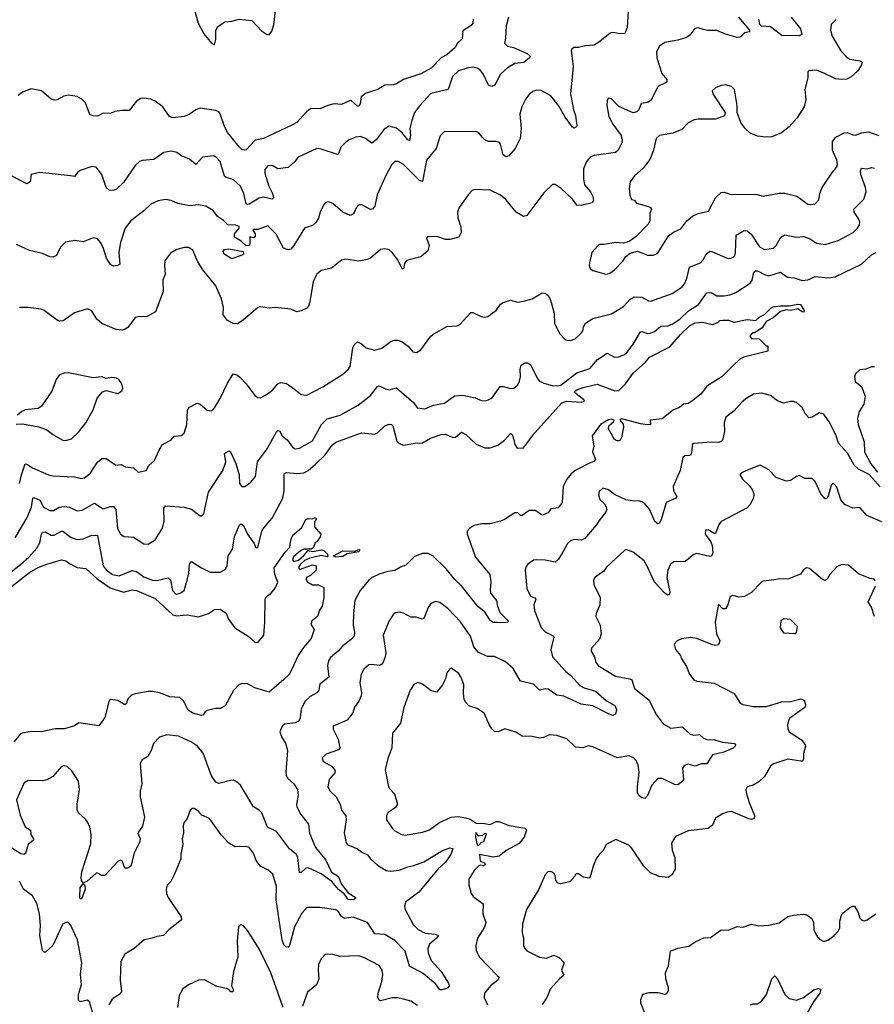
# Model space of a CAD drawing. Extents: x 2057697 to 2160550, y 827490 to 1016834.
# Tile 123 of 256: x 2112576 to 2118495, y 853358 to 860178. Entities that reach past the tile are written whole.
import ezdxf

# ---------------------------------------------------------------- set-up
doc = ezdxf.new("R2010")
doc.units = 0

msp = doc.modelspace()

# ---------------------------------------------------------------- linework, layer by layer
at = {"layer": '0CON20XD'}
for points in [[(2116795.8, 860315), (2116783.8, 860125), (2116766.5, 860083.5), (2116735, 860079.2), (2116685, 860088.8), (2116665.9, 860084.1), (2116595, 860026.2), (2116555, 860002.5), (2116495, 859998), (2116446.1, 859986.1), (2116414.2, 859985.8), (2116400, 859975), (2116396.1, 859963.9), (2116409.4, 859855), (2116391.5, 859665), (2116411.1, 859555), (2116424.6, 859515), (2116435.7, 859445), (2116432, 859435), (2116415, 859427.5), (2116403.8, 859433.8), (2116354.1, 859504.1), (2116307.5, 859585), (2116255, 859650), (2116187.5, 859687.5), (2116155, 859690.6), (2116129.1, 859680.9), (2116102.1, 859657.9), (2116080.3, 859629.7), (2116052.9, 859575), (2116039.4, 859525), (2116048.1, 859425), (2116042.5, 859355), (2116008, 859285), (2115963.8, 859235), (2115945, 859228.6), (2115925, 859241.4), (2115906.2, 859316.2), (2115898.2, 859328.2), (2115875, 859334.4), (2115823.7, 859333.7), (2115805, 859341.4), (2115782.2, 859362.2), (2115755.4, 859395.4), (2115735, 859404.2), (2115515, 859402.5), (2115487, 859373), (2115461.4, 859285), (2115394.4, 859205), (2115365, 859057.5), (2115345, 859063.8), (2115235, 859174.3), (2115196.6, 859196.6), (2115175, 859195.8), (2115152.9, 859175), (2115115, 859104), (2115051.1, 858965), (2115035, 858886.7), (2115021.8, 858868.2), (2115005, 858862.5), (2114945, 858896.2), (2114925, 858896.7), (2114906, 858875), (2114886.8, 858833.2), (2114865, 858820.8), (2114815, 858844.4), (2114745, 858904), (2114715, 858916), (2114695, 858911.2), (2114682.1, 858897.9), (2114656.9, 858845)], [(2113773.3, 860295), (2113811.7, 860155), (2113850.8, 860080.8), (2113905, 860015.8), (2113925, 860003.8), (2113935, 860040), (2113935, 860102.5), (2113945, 860129.2), (2113997.6, 860162.4), (2114045, 860167.1), (2114095, 860182.5), (2114185, 860172.5), (2114251.9, 860101.9), (2114285, 860078), (2114305, 860072.5), (2114321.7, 860098.3), (2114336.4, 860143.6), (2114348.8, 860241.2)], [(2115961.1, 860195), (2115945.5, 860135.5), (2115940.8, 860049.2), (2115932.9, 860015), (2115953.3, 859995), (2115995, 859985.5), (2116090, 859945), (2116111.2, 859925), (2116106.7, 859915), (2116068.1, 859881.9), (2116005, 859875.4), (2115954, 859845), (2115905, 859800), (2115866.7, 859725), (2115845, 859714.7), (2115822.2, 859725), (2115788.8, 859798.8), (2115763, 859833), (2115745, 859843.5), (2115715, 859849.6), (2115685.4, 859845.4), (2115615, 859823.2), (2115574.5, 859785), (2115544.4, 859695.6), (2115423.2, 859666.8), (2115346.9, 859585), (2115310, 859535), (2115290.9, 859479.1), (2115279.1, 859425), (2115283.1, 859375), (2115275, 859342), (2115265, 859345.8), (2115225, 859393.8), (2115185, 859427.8), (2115135, 859440), (2115099.3, 859420.7), (2115045.7, 859345), (2115015, 859322.5), (2114970, 859355), (2114935, 859370), (2114905, 859365.6), (2114858.8, 859345), (2114831.4, 859328.6), (2114800, 859295), (2114785, 859250), (2114776.5, 859243.5), (2114665, 859281.9), (2114635, 859285.6), (2114505, 859226.2), (2114482.5, 859195), (2114435, 859154.4), (2114365, 859144.6), (2114325, 859167.5), (2114295, 859165.6), (2114275, 859140), (2114274.5, 859115), (2114302.5, 859025), (2114328, 858975), (2114332.9, 858945), (2114324.2, 858935.8), (2114265, 858949.5), (2114235, 858941.2), (2114165, 858901.1), (2114155, 858897.5), (2114145, 858903.8), (2114129.4, 858975), (2114104.4, 859024.4), (2114055, 859072.2), (2114005.4, 859085.4), (2113995, 859094.2), (2113964.4, 859195), (2113935, 859228), (2113915, 859236), (2113843.3, 859225), (2113795, 859176.2), (2113751.7, 859211.7), (2113696.7, 859235), (2113665, 859257.5), (2113625, 859267.5), (2113575, 859259.2), (2113505, 859210.8), (2113425, 859204), (2113405, 859196), (2113375, 859167.5), (2113295, 859051.2), (2113246.2, 859005), (2113225, 858994), (2113195, 858998), (2113175, 859016.7), (2113146, 859105), (2113105, 859156.7), (2113075, 859161.2), (2112995, 859132.5), (2112978.3, 859121.7), (2112955, 859092.5), (2112927.1, 859097.1), (2112715, 859120), (2112656.7, 859105), (2112648.1, 859055), (2112625, 859042), (2112525, 859093.3)], [(2115716, 860185), (2115713.3, 860155), (2115703, 860137), (2115645, 860100), (2115640.8, 860045), (2115607.5, 860015), (2115592.5, 859985), (2115533.3, 859935), (2115495.5, 859914.5), (2115425, 859842.5), (2115355, 859804.2), (2115235, 859764.1), (2115185, 859733.5), (2115165, 859727.2), (2115105, 859725.3), (2115056, 859694), (2114975, 859668.8), (2114941.2, 859645), (2114933.6, 859596.3), (2114925, 859579.4), (2114915, 859579.5), (2114875, 859615.6), (2114865, 859618.1), (2114805, 859590.6), (2114755, 859594.6), (2114711.2, 859585), (2114655, 859560), (2114595, 859562.3), (2114565, 859541.5), (2114495, 859465.6), (2114461.4, 859448.6), (2114264.6, 859355.4), (2114207.3, 859342.7), (2114145, 859276.2), (2114135, 859274), (2114115, 859280), (2114095, 859296.7), (2114018.5, 859395), (2113995, 859437.5), (2113965, 859525.6), (2113955, 859540.4), (2113935, 859548.9), (2113825, 859564.5), (2113795, 859554.4), (2113749.3, 859520.7), (2113715, 859506.7), (2113635, 859498.6), (2113610.7, 859510.7), (2113568.6, 859575), (2113514.2, 859615), (2113485, 859628.5), (2113435, 859635.5), (2113415, 859632.2), (2113384.2, 859615), (2113335, 859548.8), (2113285, 859550), (2113235, 859541.2), (2113205, 859527.5), (2113155, 859531.4), (2113115, 859510.8), (2113085, 859511.4), (2113061.8, 859521.8), (2113032.3, 859602.3), (2113006.8, 859626.8), (2112975, 859645.8), (2112914.2, 859655.8), (2112881.2, 859648.8), (2112835, 859623.3), (2112815, 859620), (2112795, 859628), (2112727.5, 859685), (2112655, 859698.8), (2112595, 859676.7), (2112565, 859653.8)], [(2117553.3, 860195), (2117630, 860105), (2117630, 860095), (2117595, 860087.5), (2117565, 860057.5), (2117545, 860056), (2117465, 860077.5), (2117405, 860104.3), (2117342.7, 860102.7), (2117309.6, 860109.6), (2117275, 860122.5), (2117252.3, 860117.7), (2117218, 860072), (2117194.6, 860055.4), (2117135, 860036.4), (2117045, 860019.2), (2117006, 859995), (2116985.6, 859955), (2116987.8, 859915), (2117024.4, 859805), (2117057.5, 859765), (2117058, 859745), (2116995, 859714.4), (2116949.3, 859620.7), (2116925, 859604.2), (2116881.2, 859598.8), (2116863.3, 859555), (2116850.5, 859539.5), (2116825, 859534.2), (2116725.8, 859575.8), (2116675, 859630), (2116652.5, 859635), (2116643.6, 859616.4), (2116642, 859585), (2116656.6, 859506.6), (2116683.1, 859455), (2116740.6, 859375), (2116748.9, 859345), (2116745.6, 859325), (2116721.4, 859275), (2116701.7, 859258.3), (2116555, 859236.9), (2116535, 859230), (2116515, 859212.5), (2116501.4, 859195), (2116481.4, 859145), (2116480.5, 859075), (2116488.5, 859035), (2116528.9, 858985), (2116545, 858953.3), (2116550.8, 858925), (2116539.7, 858910.3), (2116465, 858891.4), (2116435, 858894), (2116404.2, 858935), (2116325, 859009.2), (2116285, 859035.8), (2116265, 859035.8), (2116205, 858979.2), (2116087.6, 858822.4), (2116065, 858814.3), (2116015, 858844), (2115943.9, 858933.9), (2115905, 858961.8), (2115835, 858997.8), (2115727.3, 859002.7), (2115710, 858995), (2115681.2, 858965), (2115617.9, 858872.1), (2115607.5, 858845), (2115611.4, 858805), (2115632.4, 858742.4), (2115632.9, 858705), (2115617.3, 858672.7), (2115555, 858656), (2115525, 858655.8), (2115465, 858675.8), (2115400, 858675), (2115392.5, 858665), (2115411.2, 858615), (2115403.6, 858576.4), (2115355, 858536.2), (2115255, 858511.2), (2115241.2, 858488.8), (2115235, 858452.5), (2115225, 858452.5), (2115194.2, 858515), (2115155, 858566), (2115135, 858584.2), (2115105, 858591.4), (2115075, 858585.8), (2115005, 858526), (2114985, 858516.2), (2114925, 858505.8), (2114835, 858520), (2114805, 858512), (2114735, 858456.2), (2114665, 858440), (2114635, 858416.2), (2114609.2, 858365), (2114585.6, 858225), (2114576.2, 858193.8), (2114565, 858180), (2114525, 858160.8), (2114495, 858154), (2114454.2, 858174.2), (2114345.4, 858184.6), (2114305, 858179.6), (2114245, 858189.1), (2114225, 858184.4), (2114125, 858096.7), (2114085, 858070.9), (2114055, 858073.5), (2114014.6, 858094.6), (2113986, 858135), (2113988.6, 858185), (2113973.6, 858245), (2113934.7, 858334.7), (2113843.6, 858445), (2113810.5, 858500.5), (2113775, 858581.2), (2113745, 858599.2), (2113715, 858600.8), (2113665, 858587.5), (2113619.7, 858560.3), (2113582.3, 858507.7), (2113578, 858475), (2113584.4, 858415), (2113568.6, 858375), (2113569.4, 858295), (2113515.7, 858155), (2113455, 858119.4), (2113405, 858121.9), (2113376.7, 858115), (2113324.2, 858045.8), (2113305.7, 858034.3), (2113285, 858027.5), (2113245, 858032.5), (2113145, 858074.5), (2113109.4, 858105), (2113075, 858161.2), (2113045, 858176.2), (2112955, 858148.8), (2112878.3, 858091.7), (2112855, 858090), (2112835, 858096.7), (2112745, 858164.3), (2112725, 858173.1), (2112635, 858184.2), (2112575, 858184)], [(2118230.2, 860179.8), (2118195.8, 860145), (2118191.9, 860105), (2118202.9, 860065), (2118262.8, 859962.8), (2118305, 859918.1), (2118325, 859904.4), (2118394.1, 859894.1), (2118410, 859885), (2118405.8, 859865), (2118380.6, 859825), (2118335, 859783.3), (2118303.3, 859766.7), (2118267, 859763), (2118225, 859768.8), (2118145, 859806.7), (2118095, 859827.5), (2118040, 859825), (2118033.8, 859815), (2118034.4, 859775), (2118012.9, 859695), (2118021.5, 859625), (2118010, 859575), (2117958.1, 859495), (2117904.2, 859435), (2117851.2, 859395), (2117785, 859367.1), (2117745, 859364.3), (2117685, 859372.5), (2117635, 859392.9), (2117601.4, 859425), (2117571.4, 859465), (2117544, 859535), (2117544.3, 859585), (2117525.7, 859695), (2117506.7, 859715), (2117463.6, 859726.4), (2117435, 859723.3), (2117395, 859706.7), (2117372.5, 859685), (2117377.5, 859665), (2117460.8, 859535), (2117457.7, 859512.3), (2117395, 859488.1), (2117275, 859488.9), (2117246.5, 859483.5), (2117205.7, 859464.3), (2117162.1, 859417.9), (2117098.9, 859391.1), (2117007.5, 859375), (2116985, 859356.2), (2116966.3, 859273.7), (2116939.3, 859210.7), (2116895, 859148.8), (2116833.7, 859096.3), (2116804.2, 859055), (2116796.1, 859006.1), (2116801.2, 858965), (2116813.6, 858933.6), (2116835, 858927.5), (2116848.3, 858908.3), (2116930, 858885), (2116945, 858877.5), (2116952.5, 858865), (2116941.2, 858835), (2116941.2, 858785), (2116927.9, 858762.1), (2116845, 858676.7), (2116797.7, 858642.3), (2116755, 858630.8), (2116705, 858634.2), (2116625, 858620.8), (2116595, 858622), (2116581.2, 858615), (2116538, 858565), (2116522, 858495), (2116520, 858475), (2116526.7, 858455), (2116545, 858440), (2116635, 858415.8), (2116663.3, 858423.3), (2116695, 858446), (2116753.4, 858506.6), (2116775, 858538.8), (2116805, 858562), (2116855, 858575.8), (2116925, 858548.1), (2116962.4, 858547.6), (2116992.1, 858557.9), (2117069.4, 858680.6), (2117104.5, 858705.5), (2117155, 858728.6), (2117196.5, 858785), (2117235, 858817.5), (2117275, 858835.5), (2117347, 858853), (2117394.6, 858945.4), (2117435, 858981.4), (2117455, 858982.5), (2117503.3, 858966.7), (2117675, 858969.4), (2117725, 858955.8), (2117835, 858977.5), (2117875.8, 858975.8), (2117957.5, 858955), (2118035, 858901.4), (2118055, 858897.1), (2118085, 858902.9), (2118109.8, 858930.2), (2118118.1, 858975), (2118134.4, 859015), (2118205, 859123.1), (2118233.3, 859155), (2118238.9, 859175), (2118234.5, 859205), (2118204.8, 859275), (2118205.3, 859335), (2118227.8, 859365), (2118285, 859395.6), (2118306.8, 859396.8), (2118345, 859380), (2118365, 859378), (2118405, 859395.6), (2118455, 859402), (2118525.7, 859375.7)], [(2117917.8, 860195), (2117983.3, 860115), (2117993.8, 860075), (2117975, 860065.7), (2117855, 860068.6), (2117775, 860128.9), (2117712.4, 860132.4), (2117702, 860145), (2117695, 860182.5)], [(2115858.5, 858151.5), (2115875.3, 858164.7), (2115905, 858207.5), (2115925, 858220), (2115975, 858236), (2116025, 858222), (2116065, 858228.8), (2116125, 858244), (2116195, 858285.7), (2116215, 858284.2), (2116239.2, 858265), (2116253.1, 858235), (2116278.1, 858145), (2116279.2, 858075), (2116313.8, 858005), (2116355, 857960), (2116390, 857955), (2116422.3, 857967.7), (2116461.2, 858005), (2116475, 858022.5), (2116482.5, 858055), (2116494, 858075), (2116545, 858108.1), (2116675, 858141.4), (2116758.9, 858191.1), (2116805, 858242), (2116831.7, 858258.3), (2116885, 858256), (2116930.9, 858230.9), (2116947.7, 858227.7), (2117095, 858282.5), (2117160.8, 858325), (2117180.9, 858349.1), (2117196.5, 858385), (2117214.2, 858465), (2117290, 858495), (2117308.6, 858515), (2117330, 858555), (2117355, 858573.8), (2117375, 858571.2), (2117475, 858525.8), (2117495, 858524.3), (2117517.1, 858532.9), (2117528.1, 858545), (2117534.5, 858565.5), (2117538.1, 858685), (2117592.6, 858717.4), (2117615, 858714.6), (2117642.7, 858692.7), (2117699.5, 858605), (2117735, 858585.5), (2117795.7, 858595), (2117815.5, 858615), (2117848.3, 858671.7), (2117875, 858688.6), (2117955, 858672.5), (2118005, 858677.1), (2118045, 858661.9), (2118095, 858631.4), (2118155, 858620.6), (2118245, 858648.6), (2118348, 858705), (2118379.2, 858735), (2118392.1, 858757.9), (2118394.3, 858775), (2118385, 858801.2), (2118356.2, 858845), (2118353.8, 858865), (2118422.9, 858935), (2118437.7, 858985), (2118434.6, 859015), (2118401.3, 859105), (2118399.1, 859130.9), (2118405, 859149.2), (2118445, 859145.6), (2118475, 859154.4), (2118495, 859149.4)], [(2114656.9, 858845), (2114645, 858803.3), (2114625, 858770), (2114605, 858753.8), (2114548.8, 858735), (2114475.5, 858614.5), (2114455, 858588.8), (2114435, 858583.8), (2114403.3, 858595), (2114353.3, 858693.3), (2114295, 858750), (2114225, 858724), (2114192.5, 858725), (2114192.5, 858715), (2114206.7, 858695), (2114206.2, 858675), (2114195, 858667.5), (2114170, 858675), (2114170, 858625), (2114165, 858613.8), (2114145, 858612.5), (2114110, 858645), (2114063, 858673), (2114063.8, 858695), (2114096, 858735), (2114095.6, 858745), (2114072.5, 858755), (2114017.3, 858757.3), (2113986.8, 858786.8), (2113945, 858814), (2113915, 858856.2), (2113865, 858887.5), (2113815, 858895.8), (2113755, 858887.9), (2113672.5, 858905), (2113625, 858926.2), (2113585, 858932), (2113535, 858924), (2113485, 858901.2), (2113435.7, 858854.3), (2113345.7, 858785), (2113306.9, 858735), (2113274.3, 858635), (2113262.2, 858567.8), (2113268.8, 858485), (2113254.1, 858475.9), (2113225, 858470), (2113205, 858482.5), (2113177, 858527), (2113155, 858601.2), (2113136.7, 858635), (2113115, 858659.2), (2113085, 858668), (2113015, 858638.8), (2112955, 858648.8), (2112892.3, 858637.7), (2112858.3, 858601.7), (2112830, 858545), (2112805, 858533.8), (2112785, 858536.2), (2112735, 858559.2), (2112645, 858580), (2112555, 858621.2)], [(2112545, 856589.2), (2112625.3, 856724.7), (2112658.8, 856801.2), (2112667.5, 856865), (2112675, 856869.5), (2112715, 856850.3), (2112741.9, 856801.9), (2112785, 856778.5), (2112810.7, 856779.3), (2112849.4, 856800.6), (2112886.6, 856806.6), (2112921.4, 856801.4), (2112975, 856775.6), (2113008.5, 856781.5), (2113095, 856828.6), (2113155, 856790), (2113205, 856805.6), (2113225.5, 856805.5), (2113242.9, 856785), (2113254.1, 856654.1), (2113274.6, 856614.6), (2113298.8, 856598.8), (2113365, 856594.3), (2113435, 856547.5), (2113465, 856546), (2113515, 856576.2), (2113565.7, 856655), (2113576.3, 856703.7), (2113573.3, 856795), (2113585, 856810), (2113715, 856802.5), (2113765, 856788), (2113825, 856742.5), (2113835, 856742.5), (2113852.5, 856755), (2113884.5, 856905.5), (2113982.3, 857055), (2114003.5, 857115), (2113995, 857172.5), (2114015, 857188), (2114025, 857191.2), (2114035, 857183.8), (2114073.2, 857103.2), (2114095.6, 857025), (2114098.8, 856965), (2114115, 856943.8), (2114135, 856943.8), (2114176.7, 856975), (2114210, 857015), (2114222.9, 857115), (2114289.5, 857205), (2114355, 857324), (2114365, 857332), (2114375, 857331.2), (2114393.3, 857295), (2114431.9, 857265), (2114465, 857218.1), (2114485, 857205.6), (2114515, 857210), (2114605, 857261.1), (2114666.9, 857373.1), (2114705, 857413.5), (2114795, 857438.6), (2114920.9, 857509.1), (2115005.7, 857575), (2115055, 857638), (2115065, 857641.4), (2115110.2, 857620.2), (2115135, 857614.4), (2115185, 857628.8), (2115305.4, 857525.4), (2115329.5, 857489.5), (2115381.7, 857481.7), (2115441.7, 857508.3), (2115517.2, 857522.8), (2115587.1, 857572.9), (2115645, 857577.2), (2115729.4, 857559.4), (2115775, 857540.9), (2115805, 857538.9), (2115845, 857557.1), (2115903.2, 857636.8), (2115925, 857637.8), (2115975, 857622.5), (2115998.8, 857625), (2116025, 857649.2), (2116038.5, 857675), (2116045.3, 857705), (2116042.5, 857757.5), (2116048.6, 857785), (2116075, 857801.9), (2116095, 857800.6), (2116115.4, 857785.4), (2116159.5, 857695), (2116176.4, 857675), (2116205, 857659.5), (2116264, 857644), (2116297.7, 857642.3), (2116325, 857649), (2116435, 857733.2), (2116525, 857761.5), (2116577.8, 857825), (2116645, 857868.6), (2116695, 857840), (2116725, 857842.5), (2116765, 857860), (2116783.1, 857875), (2116825, 857931.1), (2116875, 858015.5), (2116885, 858018.2), (2116925, 858003.8), (2116945, 858006.9), (2116971.5, 858018.5), (2117016.7, 858055), (2117065, 858056.7), (2117095, 858069.1), (2117146.8, 858105), (2117207.3, 858162.7), (2117278.2, 858205), (2117335, 858286.9), (2117365, 858288.6), (2117405, 858265.7), (2117454.6, 858264.6), (2117495, 858272.5), (2117535, 858289.4), (2117635, 858352.5), (2117647.8, 858375), (2117661.4, 858428.6), (2117671.5, 858438.5), (2117685, 858438.2), (2117735, 858412.1), (2117765, 858404.5), (2117845, 858429.4), (2117893.8, 858395), (2117940.6, 858390.6), (2117995, 858371.1), (2118035, 858375.6), (2118085, 858398.9), (2118175, 858389.5), (2118223.1, 858396.9), (2118405, 858484.4), (2118473.4, 858546.6), (2118505.6, 858565)], [(2114045, 858522.5), (2113992, 858555), (2113986.4, 858573.6), (2113993.9, 858586.1), (2114025, 858591.2), (2114125, 858572.5), (2114125.7, 858555), (2114115, 858546.2), (2114045, 858522.5)], [(2114625, 857099.2), (2114691.2, 857165), (2114739.2, 857230.8), (2114765, 857251.8), (2114944.5, 857315.5), (2115035, 857306.7), (2115055, 857316.9), (2115105, 857364.4), (2115135, 857377.5), (2115151.2, 857375), (2115159.4, 857365), (2115188.9, 857258.9), (2115205, 857243.3), (2115235, 857230), (2115315, 857245.4), (2115365, 857246.5), (2115420.4, 857279.6), (2115495, 857305.4), (2115525, 857306.4), (2115575, 857284.5), (2115595, 857285.6), (2115635, 857320.8), (2115665, 857305.6), (2115737.6, 857237.6), (2115796.9, 857213.1), (2115835, 857212.5), (2115888, 857232), (2115934.5, 857265.5), (2115975, 857312.5), (2115985.7, 857305.7), (2115998.3, 857268.3), (2116005.6, 857235.6), (2116021.2, 857211.2), (2116065, 857212), (2116140.6, 857315), (2116331.1, 857525), (2116365, 857534.8), (2116465, 857529.5), (2116486.7, 857535), (2116482, 857545), (2116417.8, 857595), (2116420.6, 857605), (2116435, 857615.4), (2116478.5, 857631.5), (2116575, 857652.5), (2116698.1, 857608.1), (2116725, 857610), (2116771.1, 857655), (2116825, 857730.8), (2116910, 857805), (2116938.4, 857841.6), (2117078.9, 857911.1), (2117152.8, 857997.2), (2117215, 858058.7), (2117255, 858077.7), (2117305, 858083.3), (2117375, 858068), (2117405, 858078.8), (2117425, 858093.8), (2117445, 858097.5), (2117485, 858096), (2117524.2, 858084.2), (2117615, 858100.8), (2117675, 858094.3), (2117701.1, 858118.9), (2117735, 858135.7), (2117779.2, 858180.8), (2117795, 858189.5), (2117843.4, 858196.6), (2117905, 858195.7), (2117965, 858208.6), (2117983.3, 858205), (2118009.2, 858165), (2118007.5, 858152.5), (2117995, 858154.3), (2117964.3, 858174.3), (2117915, 858164.4), (2117885, 858167.5), (2117845, 858157.1), (2117795, 858113.3), (2117745, 858088.8), (2117717.1, 858042.9), (2117665, 858010), (2117651.7, 858008.3), (2117635, 857990), (2117633, 857983), (2117645, 857970), (2117697, 857967), (2117745, 857920), (2117758.3, 857918.3), (2117758.3, 857881.7), (2117590.3, 857839.7), (2117563.2, 857826.8), (2117512.2, 857777.8), (2117438.8, 857705), (2117335, 857640), (2117295, 857586.2), (2117238.7, 857541.3), (2117205, 857520), (2117174.3, 857515.7), (2117145, 857492.5), (2117105, 857476), (2117025.4, 857414.6), (2116942.5, 857405), (2116945, 857374), (2116925, 857370.8), (2116875, 857378.8), (2116746, 857414), (2116735, 857410), (2116731.4, 857405), (2116755.4, 857375.4), (2116757.5, 857355), (2116744.2, 857285), (2116735, 857266.7), (2116725, 857261.2), (2116715, 857260), (2116695, 857270), (2116654.3, 857344.3), (2116656.9, 857365), (2116690, 857395), (2116692.2, 857405), (2116675, 857410.9), (2116655, 857407.4), (2116598.5, 857375), (2116540.8, 857295), (2116551.4, 857225), (2116543.8, 857185), (2116563.5, 857135), (2116551.3, 857118.7), (2116516.6, 857103.4), (2116424.1, 857055.9), (2116395, 857033.1), (2116364.2, 856995), (2116338.9, 856945), (2116332.9, 856835), (2116305, 856798), (2116255, 856790), (2116235, 856763.3), (2116195, 856746.7), (2116145, 856777.5), (2116105, 856777.5), (2116055, 856743.3), (2116043.9, 856743.9), (2116025, 856762.5), (2116005, 856761.2), (2115934.2, 856715.8), (2115905, 856704), (2115835, 856685.8), (2115775, 856685.6), (2115724.6, 856675.4), (2115693, 856657), (2115676, 856635), (2115674, 856615), (2115733.5, 856455), (2115832.5, 856335), (2115838.8, 856285), (2115833.6, 856226.4), (2115837.8, 856205), (2115878.6, 856155), (2115884.5, 856115), (2115901.8, 856071.8), (2115959.2, 856015), (2115956, 856005), (2115935, 855999.5), (2115882.5, 856002.5), (2115855, 856003.1), (2115835, 856015.6), (2115797.7, 856077.7), (2115751.1, 856111.1), (2115635, 856257.5), (2115590.5, 856300.5), (2115529.5, 856375), (2115438.1, 856465), (2115405, 856480.5), (2115365, 856480.6), (2115311.1, 856458.9), (2115251.3, 856398.7), (2115213.7, 856386.3), (2115175, 856362.2), (2115125, 856356.9), (2115065, 856338.5), (2115017.5, 856315), (2114994.4, 856295), (2114933.5, 856225), (2114898.2, 856155), (2114887.7, 856065), (2114886.2, 855985), (2114895.6, 855935), (2114891.7, 855908.3), (2114872.9, 855885), (2114815, 855840.6), (2114782.9, 855805), (2114728.8, 855761.2), (2114713.9, 855736.1), (2114707.1, 855705), (2114716.5, 855625), (2114654.3, 855575), (2114646.9, 855535), (2114634.3, 855515), (2114588.9, 855491.1), (2114552.3, 855457.8), (2114524.5, 855405), (2114518.3, 855341.7), (2114510, 855320), (2114483.1, 855306.9), (2114410.9, 855299.1), (2114395, 855283.8), (2114378.1, 855245), (2114391.9, 855205), (2114417.8, 855167.8), (2114431.9, 855115), (2114418.9, 854965), (2114421.9, 854945), (2114431.4, 854925), (2114475, 854884.2), (2114501.1, 854845), (2114505.5, 854805), (2114494.2, 854745), (2114495.9, 854725.9), (2114523.4, 854673.4), (2114577.1, 854605), (2114583, 854543), (2114625.7, 854445), (2114696.3, 854356.3), (2114713.8, 854316.2), (2114735, 854273.1), (2114783.3, 854243.3), (2114802.2, 854192.2), (2114850.9, 854130.9), (2114906.4, 854096.4), (2114887.3, 854082.7), (2114851.9, 854085), (2114823.6, 854123.6), (2114785, 854152.3), (2114738.1, 854208.1), (2114665, 854262.8), (2114575, 854302.2), (2114555, 854298.1), (2114525, 854271.2), (2114515, 854270), (2114502.9, 854375), (2114493.6, 854395), (2114445, 854436), (2114355, 854554.6), (2114293.5, 854585), (2114253.2, 854683.2), (2114235, 854703.1), (2114195.9, 854725.9), (2114105, 854875.8), (2114075, 854902), (2114055, 854910), (2114035, 854909.2), (2113955, 854888), (2113935, 854896), (2113905, 854941.2), (2113846.6, 855096.6), (2113808.6, 855145), (2113765, 855174.4), (2113675, 855214.4), (2113595, 855224.3), (2113545, 855207.5), (2113504, 855165), (2113487.1, 855115), (2113464.5, 855075.5), (2113425, 855051.2), (2113410, 855025), (2113422.5, 854885), (2113410.8, 854835), (2113409.4, 854795), (2113439.4, 854655), (2113427.3, 854592.7), (2113393.6, 854546.4), (2113411.2, 854505), (2113408, 854485), (2113368.5, 854405), (2113345, 854313.8), (2113325, 854300.6), (2113305, 854301.4), (2113285, 854352.5), (2113275, 854357.5), (2113255, 854346.7), (2113165, 854250), (2113145, 854250), (2113115, 854267.5), (2113105, 854267.5), (2113041.3, 854208.7), (2113015, 854200), (2113005, 854216), (2113000.9, 854235), (2113005.9, 854275), (2113069.8, 854470.2), (2113070.9, 854535), (2113061.1, 854585), (2113047.6, 854617.6), (2113031.4, 854641.4), (2112984.3, 854685), (2112973.1, 854705), (2112973.2, 854743.2), (2112991.5, 854845), (2112984.6, 854904.6), (2112938.1, 854975), (2112905, 855004.4), (2112885, 855010), (2112865, 855004.2), (2112805, 854936.9), (2112765, 854912.2), (2112735, 854906.5), (2112635, 854907.5), (2112606.8, 854893.2), (2112554.4, 854775), (2112579.2, 854669.2), (2112615, 854587.5), (2112650, 854565), (2112653.3, 854535), (2112672.5, 854505), (2112672.5, 854495), (2112633.8, 854465), (2112617.5, 854402.5), (2112605, 854396.2), (2112585, 854401.4), (2112433.3, 854493.3)], [(2112574.7, 856965.3), (2112588.2, 857025), (2112615, 857100.8), (2112625, 857100.6), (2112663.8, 857075), (2112775.5, 857025.5), (2112805, 857018.1), (2112955, 857011.4), (2113005, 856999.4), (2113025.5, 857004.5), (2113065, 857035.7), (2113115, 857112.5), (2113145, 857138.6), (2113175, 857139.2), (2113243, 857093), (2113278.3, 857098.3), (2113308, 857082), (2113364, 857074), (2113397.5, 857045), (2113451.9, 857055), (2113470.7, 857089.3), (2113509.5, 857125), (2113538.7, 857191.3), (2113566, 857235), (2113622.5, 857265), (2113645, 857293.3), (2113695, 857298.8), (2113715.6, 857314.4), (2113734.4, 857375), (2113738, 857472), (2113748, 857492), (2113805, 857522), (2113825, 857514), (2113875, 857474.2), (2113905, 857470), (2113925, 857488.8), (2113965.6, 857555), (2114015, 857660), (2114055, 857726.2), (2114085, 857716), (2114101.2, 857701.2), (2114145, 857656.2), (2114205.6, 857575.6), (2114225, 857561.2), (2114245, 857560), (2114285, 857581.4), (2114327.9, 857612.1), (2114364.2, 857655), (2114385, 857664.2), (2114425, 857658.8), (2114479.7, 857619.7), (2114525, 857582), (2114565, 857577.5), (2114675, 857634.4), (2114815, 857722), (2114852, 857755), (2114864.2, 857775), (2114883.5, 857905), (2114895, 857928), (2114915, 857946.2), (2114944.1, 857934.1), (2114975.5, 857905.5), (2115035, 857889.4), (2115085, 857902.5), (2115149.3, 857950.7), (2115175, 857959.4), (2115195, 857958.6), (2115225, 857947.5), (2115266.8, 857916.8), (2115297.7, 857877.7), (2115325, 857872.5), (2115355, 857891.2), (2115424, 857985), (2115445, 858001.2), (2115535, 858052.5), (2115605, 858058.8), (2115624.1, 858065.9), (2115700, 858150), (2115715, 858150.8), (2115772.2, 858122.2), (2115795, 858117.3), (2115818.3, 858121.7), (2115858.5, 858151.5)], [(2112895, 857263.8), (2112935, 857274), (2112986.2, 857323.8), (2113034.2, 857385), (2113084.2, 857475), (2113113, 857557), (2113150.5, 857599.5), (2113175, 857608.8), (2113255, 857588.8), (2113283, 857607), (2113290, 857625), (2113283.3, 857655), (2113262.5, 857685), (2113245.9, 857695.9), (2113215, 857700), (2113175, 857694), (2113145, 857703.3), (2113085, 857697.5), (2112915, 857732.5), (2112885, 857730), (2112852.7, 857717.3), (2112828, 857685), (2112798.8, 857605), (2112728.3, 857501.7), (2112704.1, 857485.9), (2112615, 857476.7), (2112590, 857465), (2112561.7, 857438.3)], [(2118495, 857773.8), (2118475, 857773.8), (2118435, 857758), (2118395, 857754), (2118364.4, 857725), (2118358.6, 857705), (2118362.3, 857672.3), (2118405, 857637.5), (2118430.7, 857570.7), (2118421.4, 857515), (2118390.6, 857465), (2118378.5, 857415), (2118383.5, 857375), (2118423.5, 857255), (2118426.5, 857185), (2118471.4, 857101.4), (2118517.8, 857045)], [(2118535, 856941.8), (2118458.3, 857028.3), (2118385, 857065.8), (2118355, 857091.4), (2118309.3, 857175), (2118247.7, 857245), (2118231.6, 857295), (2118186.5, 857386.5), (2118145, 857445.7), (2118115, 857455.6), (2118065, 857424), (2118041.2, 857421.2), (2118017.5, 857445), (2117995, 857492), (2117955, 857525.8), (2117935, 857534.2), (2117915, 857534.2), (2117865, 857522.9), (2117825, 857539.2), (2117775, 857575.7), (2117715, 857591.4), (2117657.5, 857585), (2117612.3, 857557.7), (2117578.8, 857531.2), (2117525, 857470), (2117465.7, 857424.3), (2117454.4, 857385), (2117458.1, 857325), (2117444.4, 857265.6), (2117435, 857256), (2117415, 857249.4), (2117365, 857252.2), (2117245, 857242.5), (2117234.4, 857235), (2117230.4, 857195), (2117223.8, 857165), (2117215, 857159.2), (2117181.7, 857158.3), (2117169.2, 857145), (2117150, 857055), (2117101.4, 856945), (2117105, 856917.5), (2117126.2, 856875), (2117120, 856865), (2117052.5, 856835), (2117017.6, 856715), (2117005, 856689.6), (2116995, 856685.4), (2116975, 856702.3), (2116937.5, 856787.5), (2116905, 856824.5), (2116885, 856837.8), (2116865, 856845.7), (2116835, 856843.1), (2116773, 856853), (2116695, 856888.9), (2116655, 856921.8), (2116615, 856934), (2116590.3, 856909.7), (2116584, 856885), (2116594, 856855), (2116626, 856825), (2116638, 856805), (2116642, 856785), (2116634.2, 856765), (2116589.7, 856710.3), (2116571.7, 856678.3), (2116488.8, 856581.2), (2116465, 856573.1), (2116415, 856576.7), (2116390.7, 856569.3), (2116370.3, 856549.7), (2116340.8, 856495), (2116308.3, 856441.7), (2116285, 856420.8), (2116215, 856434.4), (2116155, 856437.5), (2116135, 856434), (2116094.3, 856405.7), (2116080.8, 856385), (2116076.9, 856365), (2116089.2, 856239.2), (2116112.9, 856185), (2116143.8, 856173.8), (2116150, 856165), (2116136.4, 856125), (2116140.3, 856085), (2116187.8, 855967.8), (2116215, 855937.7), (2116265, 855911.9), (2116275, 855900), (2116255.3, 855815), (2116267.1, 855765), (2116355, 855665.3), (2116393.8, 855635), (2116455.8, 855565.8), (2116485, 855550), (2116565, 855527.6), (2116640.4, 855460.4), (2116697.9, 855427.9), (2116710.4, 855400.4), (2116702.9, 855367.1), (2116685, 855359.1), (2116658.6, 855368.6), (2116545, 855425.4), (2116465, 855438.1), (2116345, 855493.3), (2116295, 855498.8), (2116235, 855541.4), (2116215, 855544.3), (2116175, 855534.4), (2116135, 855576.7), (2116045.6, 855595.6), (2115993.6, 855683.6), (2115940.7, 855730.7), (2115865, 855768), (2115817, 855767), (2115753.8, 855795), (2115722.1, 855835), (2115698.2, 855908.2), (2115628.3, 856008.3), (2115540.6, 856100.6), (2115485, 856142), (2115455, 856148), (2115423.3, 856135), (2115405, 856107.5), (2115375, 856030), (2115363.6, 856026.4), (2115321.2, 856038.8), (2115285, 856040.6), (2115235, 856067.1), (2115206.1, 856073.9), (2115179.5, 856070.5), (2115165, 856060), (2115134, 856015), (2115094.4, 855915.6), (2115111.8, 855795), (2115107.9, 855765), (2115092.7, 855727.3), (2115085, 855714.3), (2115065, 855705.6), (2115015, 855712.9), (2114995, 855710), (2114959.7, 855680.3), (2114940.8, 855645), (2114932.5, 855585), (2114944.4, 855515), (2114941.9, 855495), (2114925, 855458), (2114894.6, 855415.4), (2114882.2, 855377.8), (2114843, 855327), (2114746.7, 855285), (2114746.4, 855263.6), (2114781.9, 855195), (2114794, 855135), (2114785, 855120.8), (2114699.1, 855090.9), (2114672, 855065), (2114678.8, 855038.8), (2114740, 855005), (2114760.8, 854975), (2114757.6, 854962.4), (2114720, 854915), (2114709.2, 854865), (2114726, 854835), (2114768, 854795), (2114796.7, 854745), (2114805, 854703.8), (2114834.4, 854664.4), (2114837.8, 854635), (2114824.4, 854545), (2114834.4, 854485), (2114844.3, 854465), (2114915, 854434.5), (2114945, 854411.4), (2114984.3, 854394.3), (2115005.6, 854365.6), (2115055, 854321.4), (2115114.6, 854284.6), (2115145, 854280), (2115205, 854287.9), (2115265, 854310.9), (2115305, 854318.5), (2115374.2, 854345.8), (2115505, 854422.5), (2115555, 854442.9), (2115575, 854437.5), (2115562.2, 854395), (2115525, 854343.1), (2115473.6, 854296.4), (2115340, 854135), (2115302.5, 854107.5), (2115247.5, 854065), (2115240.8, 854035), (2115245.7, 854015.7), (2115301.9, 853911.9), (2115335, 853875.5), (2115385, 853850.4), (2115453.1, 853843.1), (2115475.7, 853835), (2115462.9, 853815), (2115415.3, 853774.7), (2115403.8, 853745), (2115405.4, 853715), (2115425, 853660.8), (2115495.7, 853585), (2115546, 853505), (2115550.8, 853485), (2115539.7, 853470.3), (2115502.7, 853457.3), (2115485, 853459.2), (2115458.2, 853498.2), (2115370.5, 853570.5), (2115275, 853622.9), (2115245.3, 853725), (2115175, 853799.6), (2115105, 853842.5), (2115036.5, 853846.5), (2114985, 853925.5), (2114885, 853961.1), (2114825, 853952.1), (2114805.2, 853965.2), (2114778.5, 854005), (2114765, 854013.3), (2114655, 854029.4), (2114565, 854027.5), (2114529.8, 853990.2), (2114480, 853895), (2114444.5, 853765.5), (2114435, 853754), (2114418.8, 853755), (2114405, 853770.8), (2114393.1, 853805), (2114351.3, 854081.3), (2114354.6, 854174.6), (2114329.7, 854259.7), (2114297.9, 854287.9), (2114245, 854316), (2114230.7, 854330.7), (2114214.4, 854355), (2114195.8, 854405), (2114165, 854443.8), (2114145, 854452), (2114068.3, 854448.3), (2114023.8, 854475), (2113971.2, 854531.2), (2113891.4, 854645), (2113838.1, 854668.1), (2113815.6, 854695.6), (2113785, 854713.3), (2113770, 854715), (2113756.4, 854703.6), (2113736, 854645), (2113714, 854615), (2113708.6, 854595), (2113710, 854545), (2113702, 854505), (2113705.9, 854465.9), (2113692, 854395), (2113692, 854365), (2113646.3, 854253.7), (2113622.1, 854207.9), (2113597.6, 854182.4), (2113590.6, 854155), (2113592.5, 854125), (2113605, 854096.7), (2113694.2, 853965), (2113696.9, 853943.1), (2113610, 853875), (2113572.5, 853835), (2113525, 853828.8), (2113505, 853818.8), (2113437.5, 853805), (2113370, 853745), (2113304.2, 853705.8), (2113277.1, 853655), (2113273.1, 853525), (2113281.2, 853445), (2113264.1, 853425.9), (2113215.9, 853394.1), (2113194.3, 853355)], [(2112552.5, 857377.5), (2112595, 857378.8), (2112707.9, 857357.9), (2112765, 857337.5), (2112805, 857304), (2112875, 857266.2), (2112895, 857263.8)], [(2112443.7, 856296.3), (2112580.7, 856405), (2112639.2, 856455), (2112695, 856517.5), (2112715.3, 856555), (2112726.7, 856615), (2112735, 856628.8), (2112755, 856630.7), (2112795, 856608.7), (2112815, 856606.7), (2112865, 856635.3), (2112875, 856635.4), (2112932.4, 856592.4), (2112975, 856576.8), (2113015, 856582.9), (2113075, 856608.5), (2113115, 856605.7), (2113154.1, 856395), (2113175, 856366.8), (2113220, 856335), (2113265, 856326.9), (2113355, 856362.8), (2113385.2, 856355.2), (2113435, 856318.2), (2113495, 856296.8), (2113525, 856294.6), (2113605, 856311.9), (2113619.5, 856295), (2113634.5, 856225), (2113655, 856200.6), (2113665, 856198.9), (2113692.2, 856207.8), (2113714.5, 856225.5), (2113735.5, 856295.5), (2113747.9, 856345), (2113752.1, 856407.9), (2113765, 856426.2), (2113835, 856380.6), (2113895, 856351.4), (2113965, 856351.4), (2113999.8, 856370.2), (2114012.9, 856395), (2114019.6, 856465), (2114049.5, 856510.5), (2114064.3, 856595), (2114095, 856673.8), (2114105, 856684), (2114115, 856684.2), (2114125.4, 856675.4), (2114155, 856614), (2114200.7, 856550.7), (2114210, 856525), (2114215, 856520), (2114225, 856522.5), (2114253.7, 856636.3), (2114268.5, 856661.5), (2114325.5, 856725), (2114398.2, 856865), (2114407.9, 856915), (2114408, 857035), (2114425, 857041.9), (2114495, 857033.8), (2114545, 857039.2), (2114575, 857054.6), (2114625, 857099.2)], [(2118558, 856695), (2118443.8, 856743.8), (2118395, 856800), (2118345, 856794.2), (2118289.7, 856819.7), (2118262.6, 856852.6), (2118235, 856940), (2118215, 856963.3), (2118205, 856963.3), (2118196.7, 856955), (2118175, 856877.5), (2118165, 856862.5), (2118155, 856860), (2118125, 856893.8), (2118085, 856978.8), (2118065, 857000), (2118015, 857000), (2117975, 857020), (2117955, 857013.8), (2117914.3, 856985.7), (2117885, 856982.5), (2117815, 857008), (2117765, 857061.2), (2117705, 857092), (2117605.7, 857054.3), (2117575, 857038.8), (2117563.8, 857025), (2117581.2, 856995), (2117629.7, 856949.7), (2117650.7, 856919.3), (2117660, 856895), (2117658, 856865), (2117633.2, 856816.8), (2117615, 856796.2), (2117435, 856701.9), (2117418.1, 856681.9), (2117395, 856620), (2117385, 856618.8), (2117345, 856644), (2117325, 856642.5), (2117324.4, 856615), (2117362.1, 856562.1), (2117370.9, 856535), (2117376.2, 856485), (2117367.6, 856462.4), (2117355, 856459.1), (2117265, 856480), (2117245, 856473.8), (2117185, 856424.3), (2117107, 856423), (2117083.2, 856406.8), (2117065.6, 856365), (2117058.9, 856315), (2117077.8, 856215), (2117075, 856193.3), (2117065, 856192), (2117045, 856205.7), (2116972.7, 856282.7), (2116925, 856389.2), (2116899.8, 856429.8), (2116825, 856490), (2116780, 856505), (2116766, 856504), (2116640, 856385), (2116621.2, 856358.8), (2116562.3, 856317.7), (2116550, 856295), (2116552.5, 856265), (2116596.2, 856175), (2116593.3, 856125), (2116567.5, 856065), (2116566.7, 856045), (2116595.7, 855985), (2116604.2, 855925), (2116592.7, 855887.3), (2116536.7, 855825), (2116533.8, 855805), (2116557.5, 855765), (2116566, 855725), (2116585, 855702), (2116701.4, 855631.4), (2116802.2, 855612.2), (2116814.5, 855604.5), (2116834.3, 855545), (2116935, 855465.7), (2116984.4, 855365), (2117031.4, 855301.4), (2117085, 855271.4), (2117165, 855279.4), (2117220.3, 855230.3)], [(2112518.5, 856251.5), (2112645, 856349.1), (2112705, 856383.9), (2112765, 856407.5), (2112865.8, 856435.8), (2112895, 856430.8), (2112920.8, 856410.8), (2112975, 856384.6), (2113035, 856377.8), (2113111.8, 856305), (2113202.5, 856242.5), (2113295, 856212.3), (2113355, 856228.4), (2113384.7, 856224.7), (2113515, 856168.9), (2113635.7, 856055.7), (2113665, 856047.8), (2113707.6, 856052.4), (2113735, 856055.4), (2113815, 856040.9), (2113884.1, 856065.9), (2113925, 856092.5), (2113965, 856095.8), (2114006.9, 856066.9), (2114023.3, 856025), (2114066.8, 855966.8), (2114159.1, 855909.1), (2114205, 855866.2), (2114225, 855863.8), (2114267.8, 855915), (2114274.7, 856005), (2114275.7, 856165), (2114285, 856183.8), (2114315.7, 856204.3), (2114345, 856240), (2114363, 856283), (2114343.8, 856335), (2114337.7, 856382.3), (2114415, 856490), (2114446.1, 856523.9), (2114453.9, 856573.9), (2114466.2, 856605), (2114530, 856660), (2114555, 856713.3), (2114575, 856722.5), (2114605, 856720), (2114625, 856730), (2114630, 856715), (2114618.3, 856701.7), (2114617.5, 856665), (2114662.5, 856615), (2114657.5, 856595), (2114635.9, 856564.1), (2114622.5, 856555), (2114609.3, 856520.7), (2114595, 856510), (2114545, 856510), (2114521.3, 856498.7), (2114471.9, 856458.1), (2114466, 856436), (2114475.8, 856425.8), (2114506.3, 856433.7), (2114545, 856465.7), (2114575, 856502.5), (2114605, 856494), (2114665.9, 856505.9), (2114685, 856498), (2114707.5, 856475), (2114711.2, 856465), (2114705, 856456.7), (2114665, 856467.5), (2114585, 856447.8), (2114548.3, 856431.7), (2114518, 856405), (2114506.2, 856385), (2114515, 856370), (2114605, 856402.5), (2114630, 856395), (2114630, 856365), (2114590.7, 856329.3), (2114565, 856317.5), (2114557.5, 856305), (2114570, 856285), (2114605, 856262.5), (2114645, 856262.5), (2114682.5, 856245), (2114682, 856175), (2114670, 856115), (2114651.9, 856088.1), (2114639.2, 856045), (2114597.9, 856012.1), (2114595.8, 855985.8), (2114616.7, 855955), (2114595, 855891.2), (2114540.7, 855829.3), (2114504, 855775), (2114444.2, 855645), (2114405, 855608.1), (2114305, 855520), (2114205, 855549.2), (2114155, 855577.8), (2114119.5, 855580.5), (2114097, 855573), (2114057.9, 855532.1), (2114000, 855425), (2113965, 855407.5), (2113935, 855407.5), (2113875, 855392.5), (2113860, 855385), (2113846.4, 855363.6), (2113835, 855357.5), (2113775, 855373.8), (2113743.8, 855395), (2113710.9, 855460.9), (2113685, 855482.5), (2113615, 855488.1), (2113545, 855514.6), (2113495, 855525.4), (2113465, 855525.5), (2113375, 855509.2), (2113351.2, 855498.8), (2113330.5, 855479.5), (2113320, 855465), (2113315, 855442.5), (2113305, 855433.3), (2113255, 855462), (2113205, 855470), (2113197, 855463), (2113166.2, 855345), (2113125, 855287.5), (2112985, 855307.5), (2112955, 855287.5), (2112886.4, 855266.4), (2112824.1, 855265.9), (2112725.5, 855244.5), (2112655, 855246.9), (2112585, 855232.9), (2112536, 855175)], [(2114765, 856454.2), (2114748.8, 856465), (2114815, 856499.4), (2114894.3, 856495.7), (2114925, 856507.5), (2114932.5, 856505), (2114925, 856492.9), (2114845, 856479.2), (2114815, 856460), (2114765, 856454.2)], [(2118501.7, 856291.7), (2118493.6, 856303.6), (2118465, 856306.7), (2118385, 856339.2), (2118315, 856400), (2118270, 856405), (2118235, 856388), (2118186, 856335), (2118168.1, 856301.9), (2118155, 856294), (2118135, 856300), (2118045, 856376.2), (2118025, 856381.2), (2118005, 856367.5), (2117983.6, 856336.4), (2117895, 856302), (2117845, 856304.5), (2117766.4, 856293.6)], [(2117766.4, 856293.6), (2117725, 856288.1), (2117710.2, 856279.8), (2117645, 856210.6), (2117595, 856182.5), (2117558.3, 856178.3), (2117515, 856189.2), (2117496.9, 856183.1), (2117481.4, 856125), (2117465, 856096.7), (2117446.4, 856096.4), (2117415, 856130), (2117393.5, 856005), (2117402.5, 855925), (2117424.2, 855875), (2117415, 855848.8), (2117396.9, 855843.1), (2117375, 855846.9), (2117265, 855892), (2117225, 855898), (2117160.5, 855889.5), (2117130, 855875), (2117108.3, 855851.7), (2117117.5, 855815), (2117152.5, 855775), (2117156.7, 855755), (2117195, 855697.5), (2117214.2, 855645), (2117245, 855606), (2117265, 855595.8), (2117385, 855582.5), (2117525, 855511.2), (2117565, 855444), (2117585, 855434), (2117635.7, 855425.7), (2117655, 855420), (2117745, 855420), (2117855, 855453.5), (2117914.5, 855455.5), (2117985, 855472.9), (2118010, 855465), (2118019.2, 855435), (2118014, 855415), (2117909.4, 855340.6), (2117899.4, 855325), (2117894, 855295), (2117895.8, 855265), (2117906, 855245), (2117989.4, 855189.4), (2118015.8, 855155), (2118018.6, 855145), (2118004.4, 855095.6), (2118004.3, 855055.7), (2117996.7, 855043.3), (2117985, 855041.4), (2117895, 855055.6), (2117795.8, 855024.2), (2117775, 855007.5), (2117733.8, 854935), (2117695, 854898.8), (2117655, 854876.2), (2117613.8, 854865), (2117606, 854845), (2117607.5, 854825), (2117628.2, 854755), (2117666, 854665), (2117662.5, 854645), (2117645, 854638.8), (2117625, 854642.5), (2117506.2, 854693.8), (2117475, 854688.8), (2117443, 854677), (2117395, 854646.7), (2117375, 854600), (2117345, 854576.2), (2117205, 854558.8), (2117118.8, 854521.2), (2117090.8, 854475), (2117094.4, 854425), (2117114.3, 854375), (2117116.2, 854295), (2117093.3, 854255), (2117067.5, 854237.5), (2117005, 854244), (2116945, 854268), (2116898.6, 854315), (2116813, 854443), (2116795, 854461.2), (2116705, 854500), (2116637.5, 854465), (2116620, 854425), (2116588.8, 854395), (2116568.8, 854365), (2116548.8, 854315), (2116525, 854232.5), (2116478.3, 854238.3), (2116445, 854262.5), (2116435, 854262.5), (2116423.6, 854256.4), (2116420, 854245), (2116385, 854207.5), (2116322.3, 854192.3), (2116305, 854196.2), (2116288.8, 854215), (2116285, 854250), (2116275.9, 854265.9), (2116255, 854278.8), (2116233.3, 854275), (2116216.2, 854255), (2116168.3, 854151.7), (2116087.1, 854015), (2116058.8, 853915), (2116057.1, 853855), (2116065.7, 853815), (2116065.7, 853765), (2116073.6, 853743.6), (2116087.6, 853727.6), (2116175, 853684.3), (2116225, 853678.6), (2116275, 853698.1), (2116311.7, 853681.7), (2116346, 853645), (2116328.8, 853595), (2116341.2, 853565), (2116338.8, 853555), (2116314.5, 853535.5), (2116253.1, 853465), (2116225.7, 853404.3), (2116194.3, 853355.7)], [(2118497.1, 856045), (2118475, 856108.8), (2118452.5, 856145), (2118503.8, 856255)], [(2117945, 855927.5), (2117955, 855932.5), (2117962.5, 855975), (2117915, 856022.5), (2117867, 856027), (2117847.5, 856015), (2117842.5, 855965), (2117865, 855930), (2117945, 855927.5)], [(2117220.3, 855230.3), (2117245, 855222.9), (2117285, 855227.5), (2117311.8, 855201.8), (2117335, 855191.8), (2117385, 855189.6), (2117443.8, 855173.8), (2117525.6, 855165.6), (2117533.8, 855155), (2117531.2, 855145), (2117517, 855133), (2117453.3, 855105), (2117375, 855085.5), (2117335, 855024), (2117295, 855024.4), (2117255, 855007.8), (2117205, 855020.9), (2117177.4, 855012.6), (2117165.7, 854994.3), (2117172.5, 854915), (2117161.7, 854898.3), (2117135, 854879.4), (2117111.4, 854881.4), (2117025, 854922.9), (2116995, 854921.4), (2116954.5, 854875), (2116924, 854805), (2116905, 854783.8), (2116885, 854788.8), (2116865, 854804), (2116854.5, 854825), (2116853.6, 854865), (2116866, 854966), (2116859.5, 855015), (2116845, 855045.8), (2116825, 855066.9), (2116795, 855079.2), (2116714.5, 855064.5), (2116545, 855141.2), (2116515, 855147.5), (2116475, 855133.8), (2116425, 855139.2), (2116365, 855197.3), (2116295, 855219.4), (2116245, 855225.7), (2116204.4, 855205.6), (2116175, 855201.4), (2116125, 855212), (2116055, 855215.8), (2116013, 855243), (2115935, 855265.8), (2115890, 855245), (2115865, 855248.8), (2115845.9, 855265.9), (2115826.8, 855296.8), (2115793.6, 855373.6), (2115745, 855406.2), (2115687.5, 855425), (2115665, 855447.5), (2115655, 855470), (2115649.2, 855515), (2115651.3, 855571.3), (2115636.2, 855616.2), (2115615, 855651.2), (2115565, 855687.5), (2115555, 855682.5), (2115535, 855653.3), (2115525, 855612.5), (2115505, 855570), (2115465, 855520), (2115425, 855528.8), (2115365, 855576.2), (2115333.9, 855586.1), (2115305, 855573.8), (2115280, 855535), (2115236, 855415), (2115214, 855305), (2115158.8, 855235), (2115153.8, 855135), (2115125, 855060), (2115108, 854985), (2115127.8, 854875), (2115135.6, 854855), (2115171.4, 854815), (2115193.8, 854745), (2115177.9, 854722.1), (2115125, 854684), (2115115.6, 854665), (2115116.7, 854635), (2115155, 854578), (2115175, 854559.2), (2115216.8, 854536.8), (2115245, 854530.6), (2115365, 854550), (2115415, 854565.6), (2115483.8, 854616.2), (2115565, 854654.3), (2115612.1, 854657.9), (2115665, 854649.5), (2115695, 854639.4), (2115737.5, 854612.5), (2115795, 854611.5), (2115835, 854602.5), (2115875, 854624.2), (2115895, 854624.2), (2115965, 854597.1), (2116075, 854578.8), (2116086.7, 854565), (2116069.2, 854515), (2116035, 854472.5), (2115945.5, 854424.5), (2115896.3, 854383.7), (2115855, 854377.1), (2115760, 854395), (2115765, 854350), (2115795, 854338.8), (2115800, 854325), (2115785, 854316.7), (2115765, 854322.5), (2115755, 854317.5), (2115724.2, 854285), (2115685.8, 854224.2), (2115687.1, 854185), (2115702, 854125), (2115716.2, 854105), (2115786.2, 854055), (2115784.3, 853985), (2115803.8, 853925), (2115795, 853893.3), (2115747.5, 853815), (2115734.2, 853765), (2115737.7, 853727.7), (2115760, 853685), (2115883, 853557), (2115896.7, 853545), (2115886.7, 853525), (2115836.2, 853485), (2115795.9, 853434.1), (2115792.5, 853405), (2115816, 853355)], [(2115755, 854460), (2115775, 854480), (2115790, 854485), (2115808.3, 854538.3), (2115795, 854540), (2115781.7, 854528.3), (2115755, 854522.5), (2115735, 854547.5), (2115733.6, 854516.4), (2115745, 854462.5), (2115755, 854460)], [(2113104.3, 853224.3), (2113060, 853375), (2113045, 853386.7), (2112995.8, 853375.8), (2112983.4, 853383.4), (2112984, 853425), (2113003.7, 853495), (2112998, 853565), (2113006.8, 853645), (2112975.7, 853805.7), (2112930, 853905), (2112915, 853924), (2112905, 853927.5), (2112875.7, 853914.3), (2112804.6, 853765.4), (2112755, 853720), (2112745, 853720), (2112735, 853730), (2112715.6, 853835), (2112719.6, 853905), (2112713.6, 853985), (2112695.8, 854055.8), (2112665, 854109.4), (2112602.9, 854155), (2112575, 854211.2)], [(2113005, 854086.7), (2112995, 854087.5), (2112992.3, 854102.3), (2112994.7, 854165), (2113015, 854193.8), (2113027.9, 854177.9), (2113030, 854155), (2113005, 854086.7)], [(2116910, 853285), (2116877.1, 853365), (2116878.3, 853391.7), (2116892.5, 853427.5), (2116935, 853440), (2116998.8, 853438.8), (2117045, 853428.8), (2117058, 853432), (2117068.3, 853451.7), (2117068.8, 853471.2), (2117051.4, 853535), (2117049.4, 853575), (2117068.6, 853625), (2117084, 853725), (2117133.9, 853746.1), (2117209.5, 853760.4), (2117255, 853791.2), (2117315, 853818.8), (2117359.5, 853820.4), (2117435, 853874), (2117485, 853872), (2117545, 853896), (2117585, 853892), (2117645, 853914), (2117695, 853902), (2117765, 853905.8), (2117835, 853922.9), (2117895, 853965.6), (2117935, 853975.6), (2118005, 853981.4), (2118026.8, 853976.8), (2118063, 853953), (2118074.4, 853924.4), (2118076.2, 853875), (2118093.3, 853835), (2118115, 853810), (2118145, 853793.3), (2118176.7, 853805), (2118216.2, 853835), (2118243.8, 853865), (2118255.8, 853885), (2118256, 853935), (2118268, 853975), (2118278.8, 853991.2), (2118325, 854028.8), (2118345, 854038.8), (2118357.7, 854037.7), (2118383.3, 853995), (2118394.2, 853954.2), (2118405, 853943.3), (2118425, 853936.7), (2118445, 853943.8), (2118504.4, 853985.6)], [(2114400.9, 853335), (2114315.5, 853575), (2114238.1, 853738.1), (2114195.5, 853805.5), (2114155, 853870), (2114125, 853903.3), (2114105, 853907.5), (2114092.5, 853895), (2114082.5, 853795), (2114087.5, 853685), (2114056, 853585), (2114043.3, 853485), (2114057.5, 853457.5), (2114052.5, 853445), (2114037.5, 853445), (2114028, 853458), (2114008.6, 853468.6), (2113942.4, 853482.4), (2113855, 853528), (2113815, 853526.2), (2113745, 853492), (2113705.7, 853464.3), (2113681.2, 853418.8), (2113668, 853335)], [(2115330.7, 853350.7), (2115285, 853380), (2115234.6, 853394.6), (2115195, 853402.7), (2115155, 853402.3), (2115075, 853382.9), (2115065, 853386.2), (2115057.5, 853407.5), (2115058.5, 853435), (2115083.3, 853515), (2115091.5, 853565), (2115086.7, 853595), (2115066.7, 853626.7), (2114965, 853680), (2114925, 853693.3), (2114795, 853688.8), (2114745, 853704), (2114695, 853705.8), (2114666, 853675), (2114646, 853635), (2114642.5, 853595), (2114648, 853535), (2114634.3, 853495.7), (2114568.9, 853441.1), (2114534.5, 853345)], [(2117636.7, 853353.3), (2117655, 853360.8), (2117685, 853362), (2117715, 853382.5), (2117747.3, 853425), (2117784.6, 853535.4), (2117805, 853556.2), (2117824, 853535), (2117875, 853426.7)], [(2117875, 853426.7), (2117905, 853398), (2117955, 853387.5), (2118005, 853404.4), (2118075, 853457.5), (2118105, 853467.1), (2118123.9, 853463.9), (2118116.5, 853435), (2118074.5, 853375.4), (2118001.1, 853245)]]:
    msp.add_lwpolyline(points, dxfattribs=at)

doc.saveas('drawing.dxf')
